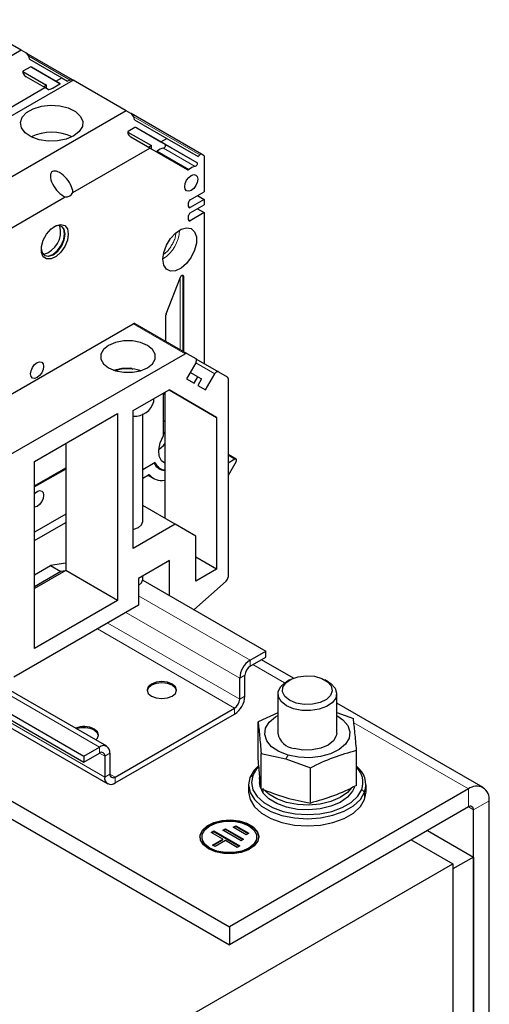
# Model space of a CAD drawing. Header units: millimetres. Extents: x 5 to 418, y 2 to 292.
# Tile 35 of 41: x 370 to 383, y 111 to 138. Entities that reach past the tile are written whole.
import ezdxf

# ---------------------------------------------------------------- set-up
doc = ezdxf.new("R2010")
doc.units = ezdxf.units.MM

msp = doc.modelspace()

# ---------------------------------------------------------------- linework, layer by layer
at = {"color": 7, "linetype": 'Continuous', "lineweight": 25}
for p, q in [((370.3226, 137.0889), (368.8801, 137.9216)), ((370.3226, 137.0889), (363.1808, 132.966)), ((370.449, 137.0159), (370.3226, 137.0889)), ((371.7132, 136.2858), (370.4551, 137.0121)), ((370.5434, 136.8458), (370.5348, 136.897)), ((370.5434, 136.8458), (371.4248, 136.3369)), ((370.5605, 136.6312), (370.3786, 136.5262)), ((371.3815, 136.177), (370.6039, 136.6261)), ((370.6075, 136.624), (371.2648, 136.2446)), ((370.3667, 136.5091), (371.0086, 136.1386)), ((370.9647, 136.0713), (370.451, 136.3679)), ((371.2648, 136.2446), (371.4248, 136.3369)), ((371.4248, 136.3369), (371.5802, 136.2473)), ((364.595, 132.1495), (371.7369, 136.2724)), ((368.873, 134.8639), (370.9647, 136.0713)), ((371.0086, 136.1386), (370.9283, 136.0923)), ((371.0552, 136.0191), (370.9647, 136.0713)), ((371.0086, 136.046), (371.0086, 136.1386)), ((371.3686, 136.1647), (371.1867, 136.0597)), ((371.2648, 136.2446), (371.3812, 136.1774)), ((371.3807, 136.1777), (371.2648, 136.2446)), ((371.6287, 136.2654), (371.5802, 136.2473)), ((371.7369, 136.2724), (371.7146, 136.2853)), ((373.1793, 135.4397), (371.7369, 136.2724)), ((373.1793, 135.4397), (366.0375, 131.3168)), ((373.3057, 135.3668), (373.1793, 135.4397)), ((375.2278, 134.2569), (373.3118, 135.363)), ((373.4001, 135.1967), (373.3915, 135.2478)), ((373.4172, 134.9821), (373.2353, 134.8771)), ((373.4001, 135.1967), (374.2815, 134.6878)), ((374.2399, 134.5269), (373.4606, 134.9769)), ((373.4642, 134.9749), (374.1215, 134.5954)), ((373.2235, 134.86), (373.8653, 134.4895)), ((373.8214, 134.4222), (373.3077, 134.7188)), ((373.8653, 134.4895), (373.7851, 134.4432)), ((373.8653, 134.3968), (373.8653, 134.4895)), ((374.1215, 134.5954), (374.2815, 134.6878)), ((374.1215, 134.5954), (375.1026, 134.0289)), ((374.2815, 134.6878), (375.1389, 134.1927)), ((371.7297, 133.2147), (373.8214, 134.4222)), ((374.8478, 133.8295), (373.8214, 134.4222)), ((375.1806, 134.2392), (375.1389, 134.1927)), ((375.3007, 134.2148), (375.2278, 134.2569)), ((375.3007, 134.2148), (375.3007, 133.235)), ((369.1134, 131.7043), (371.5177, 133.0923)), ((374.9189, 133.0146), (375.3007, 133.235)), ((375.1168, 133.1288), (375.3007, 133.0227)), ((374.8765, 132.8268), (374.8765, 132.9411)), ((375.3007, 133.0227), (374.9189, 132.8023)), ((374.9189, 132.6553), (375.3007, 132.8757)), ((375.3007, 133.0227), (375.3007, 132.8757)), ((374.8765, 132.4675), (374.8765, 132.5819)), ((375.3007, 132.6634), (374.9189, 132.443)), ((375.1168, 132.7696), (375.3007, 132.6634)), ((375.3007, 132.6634), (375.3007, 128.5518)), ((374.2669, 129.9058), (374.6557, 130.9079)), ((374.7348, 130.9291), (374.7348, 128.8786)), ((374.2613, 129.152), (374.2613, 129.8784)), ((367.4353, 126.212), (373.3653, 129.6354)), ((373.4153, 129.6403), (374.8295, 128.8239)), ((368.8495, 125.3956), (374.7795, 128.819)), ((374.8295, 128.8239), (375.07, 128.6851)), ((375.07, 128.5696), (374.82, 128.1366)), ((375.0722, 128.6837), (375.69, 128.327)), ((373.3009, 128.4362), (373.3598, 128.4022)), ((375.13, 128.1885), (374.9199, 128.3098)), ((375.34, 127.8363), (375.59, 128.2693)), ((375.69, 128.327), (375.9304, 128.1882)), ((374.82, 128.1366), (375.03, 128.0153)), ((375.03, 128.0153), (375.13, 128.1885)), ((375.13, 128.1885), (375.23, 128.1308)), ((375.23, 128.1308), (375.13, 127.9576)), ((375.9511, 128.1424), (375.9511, 122.7334)), ((373.3701, 127.2705), (374.3452, 127.8334)), ((374.2257, 127.7644), (374.2257, 124.3349)), ((375.64, 127.0857), (374.345, 127.8332)), ((374.3452, 127.8334), (375.64, 127.0857)), ((375.13, 127.9576), (375.34, 127.8363)), ((373.9287, 127.5153), (373.9287, 127.5929)), ((374.1905, 126.5916), (374.1905, 127.7064)), ((370.6831, 125.8826), (372.9459, 127.1888)), ((372.9459, 127.1888), (372.9459, 122.0936)), ((373.3701, 123.5144), (373.3701, 127.2705)), ((373.6287, 124.2491), (373.6287, 127.1837)), ((374.1905, 127.0008), (374.2257, 126.9638)), ((375.64, 127.0857), (375.64, 122.9467)), ((374.2257, 126.7023), (374.1905, 126.6246)), ((371.5317, 126.3724), (371.5317, 122.91)), ((370.6831, 120.7874), (370.6831, 125.8826)), ((373.968, 125.8516), (373.6287, 125.6557)), ((376.1686, 125.9481), (375.9511, 126.0737)), ((376.1386, 125.9451), (375.9511, 125.8369)), ((376.1686, 125.8788), (375.9511, 125.5021)), ((370.6831, 125.2201), (371.5317, 125.7099)), ((371.5317, 125.6773), (370.6831, 125.1874)), ((373.9967, 125.7505), (374.1028, 125.6893)), ((373.6287, 125.4271), (373.7832, 125.5162)), ((373.7729, 125.5103), (373.9287, 125.4204)), ((373.8196, 125.5135), (373.805, 125.5218)), ((374.5086, 124.1716), (373.6287, 124.6795)), ((371.5317, 124.4451), (370.6831, 123.9553)), ((370.6831, 123.7266), (371.5317, 124.2165)), ((374.5086, 124.1716), (373.3701, 123.5144)), ((375.0743, 123.8449), (374.5086, 124.1716)), ((375.0743, 122.6201), (375.0743, 123.8449)), ((374.3601, 123.1877), (373.5116, 122.6978)), ((374.3601, 122.2242), (374.3601, 123.1877)), ((375.64, 122.9467), (375.0743, 123.2732)), ((370.6831, 122.7958), (371.1172, 123.0464)), ((371.5317, 122.91), (370.6831, 122.4202)), ((371.5317, 123.1115), (371.1172, 123.0464)), ((371.1172, 123.0464), (371.4001, 122.8831)), ((371.5166, 122.9013), (371.4001, 122.8831)), ((372.9459, 122.0936), (371.5317, 122.91)), ((375.64, 122.9467), (375.0743, 122.6201)), ((371.4001, 122.8831), (370.6831, 122.4692)), ((373.5116, 122.6978), (373.5116, 121.9629)), ((373.6275, 122.6471), (376.9764, 120.7138)), ((373.6287, 122.665), (373.6287, 122.7654)), ((375.8987, 122.6243), (375.0187, 121.844)), ((373.5116, 122.5018), (373.5116, 122.5018)), ((372.9459, 122.0936), (370.6831, 120.7874)), ((373.5116, 121.9629), (370.1175, 120.0035)), ((361.1204, 121.2947), (375.9864, 112.7127)), ((376.5521, 120.4689), (376.9764, 120.7138)), ((376.5521, 120.3056), (376.9764, 120.5505)), ((377.7284, 119.9785), (376.857, 120.4816)), ((376.9764, 120.5505), (376.9764, 120.7138)), ((372.6509, 118.1211), (369.2865, 120.0633)), ((376.2693, 119.4074), (376.2693, 119.979)), ((376.4107, 119.489), (376.4107, 120.0606)), ((377.6269, 119.9303), (377.542, 119.8813)), ((378.6735, 119.8813), (378.5887, 119.9303)), ((369.2689, 119.4484), (372.0266, 117.8564)), ((377.3078, 119.5547), (377.3078, 118.4769)), ((378.9078, 118.4769), (378.9078, 119.5547)), ((369.2689, 119.2851), (372.0266, 117.6931)), ((372.8752, 117.2847), (376.1279, 119.1625)), ((382.8918, 116.9977), (378.9078, 119.2977)), ((372.8752, 117.1214), (376.1279, 118.9991)), ((377.3078, 119.0348), (376.7674, 118.7924)), ((378.9078, 119.0398), (379.3632, 118.8773)), ((369.78, 118.7729), (372.6752, 117.1016)), ((376.7674, 117.8312), (376.7674, 118.7924)), ((372.0266, 117.8564), (372.4509, 118.1013)), ((367.8014, 117.9278), (375.9864, 113.2027)), ((372.0266, 117.6931), (372.4509, 117.938)), ((372.0266, 117.8564), (372.0266, 117.6931)), ((372.5923, 117.8563), (372.5923, 117.2847)), ((372.7338, 117.938), (372.7338, 117.3664)), ((376.8523, 117.9272), (377.5225, 117.7761)), ((376.8523, 116.966), (376.8523, 117.9272)), ((379.4482, 117.0509), (379.4482, 118.0122)), ((377.5225, 117.7761), (378.1927, 117.5371)), ((378.1927, 116.5759), (378.1927, 117.5371)), ((376.8078, 117.2684), (376.8078, 117.1378)), ((376.8102, 117.2227), (376.8078, 117.2684)), ((376.5078, 117.0725), (376.5078, 116.8765)), ((379.7078, 116.8765), (379.7078, 117.0725)), ((382.4918, 116.9581), (375.9864, 113.2027)), ((379.6689, 116.6742), (379.7078, 116.8765)), ((382.4918, 116.4682), (375.9864, 112.7127)), ((383.0575, 108.711), (383.0575, 116.6315)), ((382.6332, 108.4661), (382.6332, 116.3865)), ((376.0933, 115.9171), (376.1641, 115.9579)), ((376.4462, 115.7126), (376.0933, 115.9171)), ((376.1075, 115.9089), (376.1641, 115.9415)), ((376.1641, 115.9579), (376.5171, 115.7534)), ((376.1641, 115.9415), (376.1641, 115.9579)), ((376.1641, 115.9415), (376.5029, 115.7453)), ((375.2364, 115.6519), (375.2364, 115.6355)), ((375.4918, 115.7748), (375.5627, 115.8156)), ((375.8095, 115.5908), (375.4918, 115.7748)), ((375.506, 115.7666), (375.5627, 115.7993)), ((375.5627, 115.8156), (376.2685, 115.4067)), ((375.5627, 115.7993), (375.5627, 115.8156)), ((375.5627, 115.7993), (376.2544, 115.3985)), ((375.8102, 115.8357), (375.8811, 115.8765)), ((376.3043, 115.5495), (375.8102, 115.8357)), ((375.8244, 115.8276), (375.8811, 115.8602)), ((375.8811, 115.8765), (376.3752, 115.5903)), ((375.8811, 115.8602), (375.8811, 115.8765)), ((375.8811, 115.8602), (376.361, 115.5821)), ((376.5171, 115.7534), (376.4462, 115.7126)), ((376.7364, 115.6355), (376.7364, 115.6519)), ((381.3815, 115.8272), (382.6332, 115.1046)), ((375.5261, 115.4278), (375.8095, 115.5908)), ((375.5967, 115.3869), (375.5261, 115.4278)), ((375.5403, 115.4196), (375.8095, 115.5745)), ((375.8801, 115.5499), (375.5967, 115.3869)), ((375.8095, 115.5745), (375.8095, 115.5908)), ((376.1977, 115.3659), (375.8801, 115.5499)), ((376.2685, 115.4067), (376.1977, 115.3659)), ((376.3752, 115.5903), (376.3043, 115.5495)), ((380.936, 115.57), (382.0676, 114.9168)), ((369.5235, 107.6753), (382.0676, 114.9168)), ((382.6332, 115.1046), (382.0676, 114.778)), ((382.0676, 114.9168), (382.0676, 106.7514)), ((382.6332, 115.1046), (382.6332, 106.4656)), ((382.0676, 114.778), (382.0676, 106.0084)), ((375.9864, 113.2027), (375.9864, 112.7127))]:
    msp.add_line(p, q, dxfattribs=at)
at = {"color": 7, "linetype": 'Continuous', "lineweight": 18}
for p, q in [((371.6551, 136.2745), (370.5257, 136.9265)), ((375.1806, 134.2392), (373.3824, 135.2773)), ((375.1026, 134.0289), (374.2399, 134.5269)), ((374.0221, 134.3355), (374.8848, 133.8375)), ((375.0598, 133.9243), (374.1972, 134.4223)), ((374.8765, 132.8268), (374.9189, 132.8023)), ((374.8765, 132.4675), (374.9189, 132.443)), ((374.7348, 130.9291), (374.7177, 130.939)), ((374.7177, 130.939), (374.7177, 128.8885)), ((374.6499, 128.9276), (374.6499, 130.8931)), ((374.7795, 128.819), (373.3653, 129.6354)), ((375.59, 128.2693), (375.0699, 128.5695)), ((375.9511, 126.0534), (376.1386, 125.9451)), ((373.5116, 122.2242), (376.5521, 120.4689)), ((373.1721, 121.767), (376.2693, 119.979)), ((372.3942, 121.3179), (376.1279, 119.1625)), ((372.677, 121.4812), (376.2693, 119.4074)), ((376.5521, 120.4689), (376.5521, 120.3056)), ((376.6227, 120.3463), (377.488, 119.8468)), ((369.2689, 119.9382), (372.4509, 118.1013)), ((376.4107, 120.0606), (376.2693, 119.979)), ((376.2693, 119.4074), (376.4107, 119.489)), ((376.1279, 118.9991), (376.1279, 119.1625)), ((369.7993, 118.8972), (372.5923, 117.2847)), ((379.3764, 118.7566), (382.4918, 116.9581)), ((372.4509, 117.938), (372.4509, 118.1013)), ((372.4509, 117.938), (372.5923, 117.8563)), ((372.7338, 117.938), (372.5923, 117.8563)), ((377.5856, 117.8789), (377.5225, 117.7761)), ((372.5923, 117.2847), (372.7338, 117.3664)), ((372.7338, 117.3664), (372.8752, 117.2847)), ((372.8752, 117.2847), (372.8752, 117.1214)), ((376.6247, 117.33), (376.5466, 117.2748)), ((376.9087, 116.9785), (376.9087, 116.8478)), ((379.5908, 116.9456), (379.6689, 116.8701)), ((379.6689, 116.6742), (379.6689, 116.8701)), ((382.4918, 116.4682), (382.4918, 116.9581)), ((382.4918, 116.4682), (382.6332, 116.3865)), ((383.0575, 116.6315), (382.6332, 116.3865))]:
    msp.add_line(p, q, dxfattribs=at)
at = {"color": 7, "linetype": 'Continuous', "lineweight": 25, "flags": 128}
for points in [[(371.751, 134.7539), (371.5471, 134.6671), (371.3079, 134.6187), (371.0547, 134.6133), (370.81, 134.6511), (370.5955, 134.7289), (370.4302, 134.8398), (370.3289, 134.9739), (370.3005, 135.1192), (370.3476, 135.2629), (370.466, 135.3923), (370.6452, 135.4957), (370.8692, 135.564), (371.1181, 135.5912), (371.3699, 135.5749), (371.6021, 135.5164), (371.7942, 135.421), (371.929, 135.2971), (371.9946, 135.1558), (371.9851, 135.0097), (371.9014, 134.8716), (371.751, 134.7539)], [(374.1972, 134.4223), (374.2109, 134.4277), (374.2246, 134.4385), (374.2367, 134.4535), (374.2459, 134.4708), (374.2512, 134.4888), (374.2519, 134.5052), (374.248, 134.5184), (374.2399, 134.5269)], [(375.1026, 134.0289), (375.1107, 134.0204), (375.1145, 134.0072), (375.1138, 133.9908), (375.1086, 133.9728), (375.0994, 133.9555), (375.0873, 133.9405), (375.0736, 133.9297), (375.0598, 133.9243)], [(374.7713, 133.3703), (374.7848, 133.4562), (374.8231, 133.5445), (374.8805, 133.6219), (374.9482, 133.6765), (375.0158, 133.7), (375.0732, 133.6889), (375.1115, 133.6448), (375.125, 133.5744), (375.1115, 133.4885), (375.0732, 133.4001), (375.0158, 133.3228), (374.9482, 133.2682), (374.8805, 133.2446), (374.8231, 133.2558), (374.7848, 133.2999), (374.7713, 133.3703)], [(370.8678, 131.681), (370.8919, 131.575), (370.9624, 131.4938), (371.0679, 131.4733), (371.1924, 131.5166), (371.3169, 131.617), (371.4224, 131.7594), (371.4929, 131.9219), (371.5177, 132.0799), (371.4929, 132.2094), (371.4224, 132.2905), (371.3169, 132.311), (371.2129, 132.2789)], [(371.6025, 132.0799), (371.5777, 131.9122), (371.5066, 131.7385), (371.3987, 131.5822), (371.2688, 131.4645), (371.1342, 131.4012), (371.0133, 131.4009), (370.9222, 131.4637), (370.8734, 131.581), (370.8734, 131.737), (370.9222, 131.9107), (371.0133, 132.0786), (371.1342, 132.218), (371.2688, 132.3101), (371.3987, 132.3424), (371.5066, 132.3106), (371.5777, 132.219), (371.6025, 132.0799)], [(371.5026, 132.0887), (371.4778, 132.2181), (371.4147, 132.2947)], [(370.955, 131.4984), (371.0529, 131.482), (371.1773, 131.5253), (371.3018, 131.6257), (371.4073, 131.7681), (371.4778, 131.9306), (371.5026, 132.0887)], [(374.1763, 131.3936), (374.2012, 131.5804), (374.2732, 131.7756), (374.3845, 131.9582), (374.5231, 132.1084), (374.6739, 132.2099), (374.8206, 132.2517), (374.9472, 132.2292), (375.0402, 132.145), (375.0893, 132.0081), (375.0893, 131.8334), (375.0402, 131.6397), (374.9472, 131.4482), (374.8206, 131.2795), (374.6739, 131.1519), (374.5231, 131.0793), (374.3845, 131.0695), (374.2732, 131.1236), (374.2012, 131.2357), (374.1763, 131.3936)], [(374.6557, 130.9079), (374.6644, 130.9253), (374.6762, 130.9405), (374.6896, 130.9519), (374.7034, 130.9583), (374.716, 130.959), (374.7261, 130.9539), (374.7326, 130.9436), (374.7348, 130.9291)], [(372.6984, 128.434), (372.8882, 128.3543), (373.1114, 128.3125), (373.3461, 128.3125), (373.5692, 128.3543), (373.7591, 128.434), (373.897, 128.5435), (373.9695, 128.6724), (373.9695, 128.8078), (373.897, 128.9367), (373.7591, 129.0463), (373.5692, 129.1259), (373.3461, 129.1677), (373.1114, 129.1677), (372.8882, 129.1259), (372.6984, 129.0463), (372.5605, 128.9367), (372.488, 128.8078), (372.488, 128.6724), (372.5605, 128.5435), (372.6984, 128.434)], [(370.5771, 128.2707), (370.5905, 128.3566), (370.6288, 128.445), (370.6862, 128.5223), (370.7539, 128.5769), (370.8215, 128.6005), (370.8789, 128.5893), (370.9172, 128.5452), (370.9307, 128.4748), (370.9172, 128.3889), (370.8789, 128.3006), (370.8215, 128.2232), (370.7539, 128.1686), (370.6862, 128.1451), (370.6288, 128.1562), (370.5905, 128.2003), (370.5771, 128.2707)], [(375.07, 128.5696), (375.0788, 128.5871), (375.0853, 128.6049), (375.0893, 128.6226), (375.0907, 128.6393), (375.0893, 128.6544), (375.0853, 128.6674), (375.0788, 128.6778), (375.07, 128.6851)], [(372.832, 128.3727), (373.0574, 128.4267), (373.301, 128.4362)], [(375.69, 128.327), (375.6792, 128.331), (375.667, 128.3315), (375.6538, 128.3285), (375.64, 128.3221), (375.6262, 128.3126), (375.6129, 128.3003), (375.6007, 128.2857), (375.59, 128.2693)], [(374.2257, 125.8402), (374.1436, 125.8978), (374.0786, 126.0239), (374.0646, 126.1952), (374.1034, 126.392), (374.1905, 126.5916)], [(374.0661, 126.2136), (374.19, 126.3223), (374.2257, 126.3622)], [(376.1686, 125.8788), (376.176, 125.8947), (376.1802, 125.9106), (376.1808, 125.9253), (376.1778, 125.9375), (376.1714, 125.9462), (376.1621, 125.9505), (376.1509, 125.9501), (376.1386, 125.9451)], [(370.6831, 125.008), (370.6862, 125.0113), (370.7539, 125.0659), (370.8215, 125.0894), (370.8789, 125.0783), (370.9172, 125.0342), (370.9307, 124.9638), (370.9172, 124.8779), (370.8789, 124.7895), (370.8215, 124.7122), (370.7539, 124.6575), (370.6862, 124.634), (370.6831, 124.6338)], [(373.3701, 124.0331), (373.3818, 124.0358), (373.5116, 124.0858), (373.5983, 124.1608), (373.6287, 124.2491)], [(373.5116, 122.5018), (373.5983, 122.5767), (373.6287, 122.665)], [(377.6269, 119.3751), (377.4969, 119.4803), (377.433, 119.6042), (377.4422, 119.7333), (377.5236, 119.8537), (377.6683, 119.9523), (377.8606, 120.0184), (378.0797, 120.0449), (378.3018, 120.029), (378.5029, 119.9722), (378.6612, 119.8808), (378.7595, 119.7647), (378.7872, 119.6365), (378.7412, 119.51), (378.6267, 119.399), (378.4558, 119.3155), (378.2473, 119.2685), (378.0237, 119.2632), (377.8091, 119.3001), (377.6269, 119.3751)], [(374.4308, 119.8156), (374.301, 119.8656), (374.148, 119.8832), (373.9949, 119.8656), (373.8651, 119.8156), (373.7784, 119.7407), (373.748, 119.6523), (373.7784, 119.5639), (373.8651, 119.489), (373.9949, 119.439), (374.148, 119.4214), (374.301, 119.439), (374.4308, 119.489), (374.5175, 119.5639), (374.548, 119.6523), (374.5175, 119.7407), (374.4308, 119.8156)], [(374.4308, 119.7829), (374.301, 119.833), (374.148, 119.8506), (373.9949, 119.833), (373.8651, 119.7829), (373.7784, 119.708), (373.749, 119.636)], [(374.547, 119.636), (374.5175, 119.708), (374.4308, 119.7829)], [(377.5421, 119.2282), (377.4005, 119.3389), (377.3217, 119.4689), (377.3128, 119.6065), (377.3745, 119.7394), (377.5014, 119.856), (377.542, 119.8813)], [(378.6735, 119.8813), (378.7514, 119.829), (378.8629, 119.7073), (378.9072, 119.572), (378.8805, 119.4352), (378.7851, 119.309), (378.6296, 119.2047), (378.4277, 119.1314), (378.1973, 119.0958), (377.959, 119.101), (377.7339, 119.1464), (377.5421, 119.2282)], [(377.5856, 117.8789), (377.3353, 117.9773), (377.1376, 118.1098), (377.0061, 118.2673), (376.9496, 118.439), (376.9721, 118.6133), (377.072, 118.7784), (377.2424, 118.9229), (377.3078, 118.9618)], [(378.9078, 118.9618), (379.0779, 118.844), (379.2094, 118.6866), (379.2659, 118.5148), (379.2434, 118.3405), (379.1436, 118.1754), (378.9731, 118.031), (378.7437, 117.9169), (378.4709, 117.8409), (378.1734, 117.8083), (377.8714, 117.8213), (377.5856, 117.8789)], [(372.3522, 118.2935), (372.3962, 118.3393), (372.4266, 118.4277), (372.3962, 118.5161), (372.3095, 118.591)], [(372.4256, 118.4114), (372.3962, 118.4834), (372.3095, 118.5583)], [(378.9078, 118.4769), (378.8984, 118.4066), (378.8221, 118.269), (378.6759, 118.1517), (378.474, 118.0663), (378.2363, 118.0211), (377.986, 118.0205), (377.7476, 118.0645)], [(376.7813, 117.589), (376.6637, 117.4703), (376.5466, 117.2748)], [(376.7818, 117.5667), (376.7359, 117.5157), (376.6247, 117.33)], [(376.5466, 117.2748), (376.5078, 117.0692), (376.5492, 116.8637), (376.6687, 116.6687), (376.8604, 116.494), (377.1146, 116.3483), (377.4187, 116.2388), (377.7573, 116.1712), (378.1135, 116.1488), (378.4694, 116.1727), (378.8071, 116.2417), (379.1098, 116.3524), (379.3622, 116.4991), (379.5518, 116.6747), (379.6689, 116.8701)], [(376.6247, 117.33), (376.5878, 117.1347), (376.6271, 116.9395), (376.7406, 116.7542), (376.9228, 116.5882), (377.1643, 116.4498), (377.4531, 116.3458), (377.7748, 116.2816), (378.1132, 116.2603), (378.4513, 116.283), (378.7721, 116.3486), (379.0597, 116.4537), (379.2995, 116.5931), (379.4796, 116.7599), (379.5908, 116.9456)], [(376.9087, 116.8478), (376.8234, 117.0219), (376.8078, 117.1378)], [(379.3889, 117.0104), (379.3383, 116.8958), (379.2023, 116.7328), (379.0026, 116.5934), (378.7509, 116.4856), (378.4619, 116.4157), (378.1522, 116.3877), (377.84, 116.4034), (377.5434, 116.4617), (377.2795, 116.5593), (377.0638, 116.6906), (376.9087, 116.8478)], [(379.3132, 116.9874), (379.2023, 116.8635), (379.0026, 116.724), (378.7509, 116.6162), (378.4619, 116.5463), (378.1522, 116.5184), (377.84, 116.534), (377.5434, 116.5924), (377.2795, 116.69), (377.0638, 116.8212), (376.9557, 116.9208)], [(376.5078, 116.8765), (376.5078, 116.8732), (376.5492, 116.6677), (376.6687, 116.4728), (376.8604, 116.298), (377.1146, 116.1523), (377.4187, 116.0429), (377.7573, 115.9753), (378.1135, 115.9528), (378.4694, 115.9767), (378.8071, 116.0457), (379.1098, 116.1564), (379.3622, 116.3032), (379.5518, 116.4787), (379.6689, 116.6742)], [(375.1864, 115.6355), (375.1915, 115.6873), (375.2532, 115.8202), (375.3801, 115.9368), (375.5608, 116.0266), (375.7794, 116.0816), (376.0164, 116.0971), (376.2507, 116.0715), (376.4615, 116.0071), (376.6301, 115.9098), (376.7415, 115.7881), (376.7859, 115.6528), (376.7864, 115.6355)], [(375.4208, 115.3253), (375.2792, 115.4361), (375.2004, 115.566), (375.1915, 115.7036), (375.2532, 115.8366), (375.3801, 115.9531), (375.5608, 116.0429), (375.7794, 116.098), (376.0164, 116.1134), (376.2507, 116.0878), (376.4615, 116.0235), (376.6301, 115.9261), (376.7415, 115.8044), (376.7859, 115.6691), (376.7592, 115.5323), (376.6638, 115.4062), (376.5083, 115.3018), (376.3064, 115.2286), (376.076, 115.1929), (375.8377, 115.1981), (375.6126, 115.2436), (375.4208, 115.3253)], [(375.4561, 115.3457), (375.3182, 115.4553), (375.2457, 115.5841), (375.2457, 115.7196), (375.3182, 115.8484), (375.4561, 115.958), (375.6459, 116.0377), (375.8691, 116.0795), (376.1038, 116.0795), (376.3269, 116.0377), (376.5168, 115.958), (376.6547, 115.8484), (376.7272, 115.7196), (376.7272, 115.5841), (376.6547, 115.4553), (376.5168, 115.3457), (376.3269, 115.2661), (376.1038, 115.2242), (375.8691, 115.2242), (375.6459, 115.2661), (375.4561, 115.3457)], [(376.7364, 115.6355), (376.7272, 115.5678), (376.6547, 115.439), (376.5168, 115.3294), (376.3269, 115.2498), (376.1038, 115.2079), (375.8691, 115.2079), (375.6459, 115.2498), (375.4561, 115.3294)]]:
    msp.add_lwpolyline(points, dxfattribs=at)
at = {"color": 7, "linetype": 'Continuous', "lineweight": 18, "flags": 128}
msp.add_lwpolyline([(374.7177, 130.939), (374.7155, 130.9534), (374.7126, 130.9594)], dxfattribs=at)
at = {"color": 7, "linetype": 'Continuous', "lineweight": 25}
for centre, radius, start, end in [((371.1499, 133.554), 1.3008, 64.68388, 115.31612), ((373.997, 134.3606), 0.0355, 254.02785, 315.11424), ((374.2911, 134.0129), 0.42, 102.91977, 129.81091), ((375.2158, 134.217), 0.0416, 73.24373, 147.73487), ((375.1537, 133.5148), 0.42, 102.91977, 129.81091), ((374.8602, 133.8614), 0.0343, 248.69679, 315.76126), ((371.5294, 133.3169), 0.2249, 267.01485, 332.97977), ((374.9024, 132.8226), 0.0262, 170.78596, 309.20329), ((374.9686, 132.9369), 0.0922, 122.60548, 177.39452), ((374.9686, 132.5777), 0.0922, 122.60548, 177.39452), ((370.756, 132.1441), 0.6394, 285.09072, 14.91466), ((374.9024, 132.4633), 0.0262, 170.78596, 309.20329), ((374.3382, 129.8769), 0.077, 157.97884, 178.89185), ((373.3946, 129.5945), 0.0503, 65.68605, 125.61817), ((374.8088, 128.7781), 0.0503, 65.68605, 125.61817), ((373.2287, 127.2694), 1.1409, 72.30051, 107.69949), ((375.901, 128.1474), 0.0503, 354.37962, 54.30196), ((373.4091, 127.6566), 0.5385, 265.85316, 344.78411), ((374.2318, 125.948), 0.308, 200.94951, 268.86656), ((374.252, 125.9511), 0.301, 199.31408, 265.00101), ((375.7946, 122.7414), 0.1567, 311.62838, 357.06537), ((376.8834, 119.951), 0.6147, 122.60548, 177.39452), ((376.7178, 120.0467), 0.3074, 122.60548, 177.39452), ((375.7966, 119.517), 0.6147, 302.60548, 357.39452), ((375.9622, 119.4214), 0.3074, 302.60548, 357.39452), ((372.0246, 118.0342), 0.6254, 62.90255, 111.61673), ((372.0241, 117.9976), 0.6292, 63.01991, 108.08341), ((377.8008, 118.562), 0.5003, 189.79422, 263.89847), ((372.5613, 117.9659), 0.1747, 350.78596, 129.20329), ((372.5061, 117.8703), 0.0873, 350.78596, 129.20329), ((379.0655, 117.0695), 0.6355, 341.71728, 52.97612), ((379.0399, 117.1356), 0.5828, 340.96612, 45.5332), ((372.7648, 117.2568), 0.1747, 170.78596, 309.20329), ((372.82, 117.3524), 0.0873, 170.78596, 309.20329), ((382.7127, 116.6874), 0.3494, 350.78596, 129.20329), ((382.547, 116.4005), 0.0873, 350.78596, 129.20329), ((375.5995, 115.6642), 0.3642, 184.5109, 246.80924)]:
    msp.add_arc(centre, radius, start, end, dxfattribs=at)
at = {"color": 7, "linetype": 'Continuous', "lineweight": 18}
for centre, radius, start, end in [((373.6568, 132.2242), 0.9727, 302.27776, 357.72761), ((374.6785, 130.8665), 0.0825, 61.56989, 85.35868)]:
    msp.add_arc(centre, radius, start, end, dxfattribs=at)
at = {"color": 7, "linetype": 'Continuous', "lineweight": 25}
for centre, major_axis, ratio, start_param, end_param in [((370.4618, 136.9391), (-0.0632, 0.0824), 0.4692746, 3.8655388, 5.4363351), ((370.6202, 136.5485), (-0.0622, 0.0811), 0.4692746, 5.4363351, 6.2217333), ((370.4383, 136.4435), (-0.0622, 0.0811), 0.4692746, 6.2217333, 8.5779278), ((371.127, 136.0459), (0.0728, 0.0257), 0.1448936, 3.2649587, 5.6211532), ((371.3089, 136.1509), (0.0728, 0.0257), 0.1448936, 5.6211532, 6.4065514), ((371.6416, 136.258), (0.074, 0.0262), 0.1448936, 0.1233661, 1.6941624), ((373.3186, 135.2899), (-0.0632, 0.0824), 0.4692746, 3.8655388, 5.4363351), ((373.4769, 134.8993), (-0.0622, 0.0811), 0.4692746, 5.4363351, 6.2217333), ((373.295, 134.7943), (-0.0622, 0.0811), 0.4692746, 6.2217333, 8.5779278), ((371.4216, 133.4336), (-0.2629, 0.343), 0.4692746, 3.7231776, 8.7202889), ((373.2287, 128.478), (0.75, -0.433), 0.0000704, 4.8089587, 4.8882508), ((374.2329, 127.7309), (0.025, 0.0609), 0.5630736, 1.4868745, 2.2005156), ((373.7832, 125.4672), (0.03, 0.052), 0.5773815, 6.0383944, 7.0684987), ((374.5087, 126.425), (0.58, 1.0046), 0.5773815, 2.929295, 3.5746985)]:
    msp.add_ellipse(centre, major_axis=major_axis, ratio=ratio, start_param=start_param, end_param=end_param, dxfattribs=at)
at = {"color": 7, "linetype": 'Continuous', "lineweight": 18}
msp.add_open_spline([(374.1977, 131.5276), (374.2258, 131.5479), (374.2823, 131.5887), (374.3574, 131.6812), (374.4241, 131.7813), (374.4774, 131.8891), (374.5201, 132.0007), (374.5271, 132.0704), (374.5307, 132.1052)], degree=3, knots=[0, 0, 0, 0, 0.165279, 0.3322915, 0.4991553, 0.6661678, 0.8330315, 1, 1, 1, 1], dxfattribs=at)
at = {"color": 7, "linetype": 'Continuous', "lineweight": 25}
for points, knots in [([(379.4482, 118.0122), (379.434, 118.1784), (379.4057, 118.5108), (379.3774, 118.7552), (379.3632, 118.8773)], [0, 0, 0, 0, 0.4999949, 1, 1, 1, 1]), ([(376.7674, 118.7924), (376.7815, 118.6702), (376.8098, 118.4258), (376.8382, 118.0934), (376.8523, 117.9272)], [0, 0, 0, 0, 0.4999949, 1, 1, 1, 1]), ([(376.8523, 116.966), (376.8382, 117.0882), (376.8098, 117.3326), (376.7815, 117.665), (376.7674, 117.8312)], [0, 0, 0, 0, 0.4999949, 1, 1, 1, 1]), ([(378.1927, 117.5371), (378.402, 117.6383), (378.8204, 117.8406), (379.2389, 117.955), (379.4482, 118.0122)], [0, 0, 0, 0, 0.4999949, 1, 1, 1, 1]), ([(379.4482, 117.0509), (379.2389, 116.9498), (378.8205, 116.7474), (378.402, 116.633), (378.1927, 116.5759)], [0, 0, 0, 0, 0.4999949, 1, 1, 1, 1]), ([(376.8523, 116.966), (377.0761, 116.8788), (377.5229, 116.7048), (377.9697, 116.6188), (378.1927, 116.5759)], [0, 0, 0, 0, 0.50087292, 1, 1, 1, 1])]:
    msp.add_open_spline(points, degree=3, knots=knots, dxfattribs=at)

doc.saveas('drawing.dxf')
